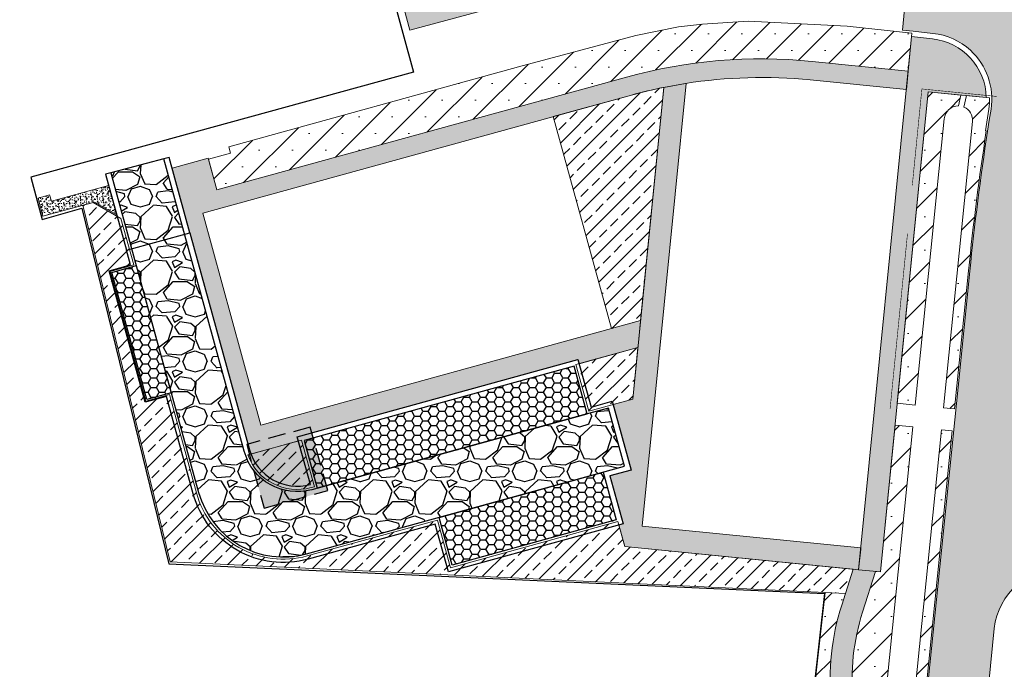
# Model space of a CAD drawing. Header units: metres. Extents: x 174423 to 274510, y 410991 to 462742.
# Tile 1 of 256: x 174500 to 174589, y 462342 to 462401. Entities that reach past the tile are written whole.
import ezdxf

# ---------------------------------------------------------------- set-up
doc = ezdxf.new("R2010")
doc.units = ezdxf.units.M
doc.linetypes.add('HIDDEN2', pattern=[4.762499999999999, 3.175, -1.5875])
doc.linetypes.add('HIDDENX2', pattern=[19.049999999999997, 12.7, -6.35])
for name, color, linetype in [('-DR-alg-projectgrens 1-500', 80, 'PROJECTGRENS_1-500'), ('-DR-nw-arc-menggranulaat', 250, 'Continuous'), ('-DR-nw-arc-menggranulaat 0.15 m halfverharding', 250, 'Continuous'), ('-DR-nw-arc-waterpaserende fundering', 250, 'Continuous')]:
    doc.layers.add(name, color=color, linetype=linetype)
doc.layers.add('-DR-grondwerk-aanvullen-boomgranulaat 0.7', color=35, linetype='Continuous', lineweight=30, transparency=0.45)
for name, color, linetype, lineweight in [('-DR-nw-BRM-arc-zand voor zandbed', 252, 'Continuous', 9), ('-DR-nw-gr-arc-groeiplaats-grond gazon 0.30', 250, 'Continuous', 9), ('-DR-nw-gr-arc-groeiplaats-grond plantvakken 0.5', 250, 'Continuous', 9), ('N-WE-GR-WORTELDOEK-G', 147, 'HIDDENX2', 25), ('N-WE-GW-GROEIPLAATSVERBETERING_BOMENGRANULAAT-LAVA-G', 97, 'HIDDEN2', 25)]:
    doc.layers.add(name, color=color, linetype=linetype, lineweight=lineweight)
doc.linetypes.add('PROJECTGRENS_1-500', pattern='A,0.8,-0.32,[133,ltypeshp.shx,S=0.32,R=0,X=-0.32,Y=0],-0.32,3.18', length=4.62)
pattern_1 = [(127.4998974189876, (0, 0), (-0.3853647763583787, -0.0125979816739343), [0, -0.304, 0, -0.34, 0, -0.325]), (97.49989741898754, (0, 0), (-0.5644285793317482, 0.3539563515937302), [0, -0.164, 0, -0.274, 0, -0.105]), (57.49989741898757, (-4.404325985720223e-07, -0.2459999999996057), (-0.001130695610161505, 0.6228283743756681), [0, -0.1, 0, -0.36, 0, -0.47]), (47.49989741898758, (-4.404325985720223e-07, -0.2459999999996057), (-0.1755340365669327, 0.6012256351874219), [0, -0.05, 0, -0.236, 0, -0.27])]
pattern_2 = [(45, (0, 0), (-1.51541822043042, 1.51541822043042), []), (45, (1.51542, 0), (-1.51541822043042, 1.51541822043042), [0, -2.143125])]
pattern_3 = [(45, (0, 0), (-1.347038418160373, 1.347038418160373), []), (45, (1.347039, 0), (-1.347038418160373, 1.347038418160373), [0.9524999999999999, -0.47625])]
pattern_4 = [(6.61758929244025e-10, (174715.7695329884, 462429.7175312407), (0.7499999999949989, 0.4330000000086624), [0.5, -1]), (120.0000000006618, (174715.7695329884, 462429.7175312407), (-0.7499889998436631, 0.4330190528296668), [0.5, -1]), (60.00000000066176, (174716.2695329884, 462429.7175312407), (1.100015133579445e-05, 0.8660190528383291), [0.5, -1])]

msp = doc.modelspace()

# ---------------------------------------------------------------- hatches: boundary and pattern name
at = {"layer": '-DR-grondwerk-aanvullen-boomgranulaat 0.7'}
h = msp.add_hatch(color=256, dxfattribs=at)
h.dxf.hatch_style = 1
h.paths.add_polyline_path([(174522.0818457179, 462356.3914169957), (174527.8668269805, 462357.9832686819), (174526.2749752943, 462363.7682499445), (174520.4899940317, 462362.1763982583)])
at = {"layer": '-DR-nw-arc-menggranulaat'}
h = msp.add_hatch(dxfattribs=at)
h.set_pattern_fill('AVH-FUNDERING_GRANULAAT_MENG_01', color=256, scale=0.5, angle=6.617589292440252e-10, pattern_type=2)
h.set_pattern_definition([(50.00000000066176, (174610.0827840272, 462648.9722369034), (3.586300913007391, -0.3137606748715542), [0.375, -4.125]), (355.0000000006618, (174610.0827840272, 462648.9722369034), (-0.6937566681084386, 3.760960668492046), [0.3, -3.3]), (100.4514000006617, (174610.3816424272, 462648.9460902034), (2.892546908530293, 3.447197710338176), [0.31870095, -3.50571056]), (46.18420000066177, (174610.0827840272, 462649.9722369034), (5.336205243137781, -0.8275950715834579), [0.5625, -6.1875]), (96.63560000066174, (174610.5274677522, 462649.9032703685), (4.673313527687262, 4.870589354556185), [0.47805144, -5.258565]), (351.1842000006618, (174610.0827840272, 462649.9722369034), (4.673309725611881, 4.870593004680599), [0.45, -4.949999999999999]), (21.00000000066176, (174610.5827840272, 462649.7222369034), (2.98453526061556, -2.013094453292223), [0.3749999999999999, -4.124999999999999]), (326.0000000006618, (174610.5827840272, 462649.7222369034), (1.216576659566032, 3.625750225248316), [0.3, -3.3]), (71.45140000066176, (174610.8314951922, 462649.5544788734), (4.201113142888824, 1.612652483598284), [0.31870095, -3.505710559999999]), (37.50000000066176, (174610.0827840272, 462648.9722369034), (0.06079927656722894, 1.66446926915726), [0, -3.259999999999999, 0, -3.35, 0, -3.3125]), (7.500000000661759, (174610.0827840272, 462648.9722369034), (1.315347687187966, 1.972058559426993), [0, -1.91, 0, -3.185, 0, -1.2625]), (327.5000000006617, (174608.9677840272, 462648.9722369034), (2.669112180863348, -0.1127743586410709), [0, -1.25, 0, -3.9, 0, -5.175]), (317.5000000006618, (174608.4677840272, 462648.9722369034), (2.91593084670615, 0.5005249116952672), [0, -1.625, 0, -2.59, 0, -3.675])])
edge = h.paths.add_edge_path()
edge.add_line((174606.9320430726, 462628.9521192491), (174611.0483230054, 462647.6497633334))
edge.add_line((174611.0483230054, 462647.6497633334), (174612.9946903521, 462649.1067622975))
edge.add_line((174612.9946903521, 462649.1067622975), (174605.4314107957, 462647.8769138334))
edge.add_arc((174595.830997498, 462645.0783312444), 9.99999999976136, -7.599027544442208, 16.25174534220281, ccw=False)
edge.add_line((174605.7431753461, 462643.7559355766), (174605.8196191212, 462643.7278439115))
edge.add_line((174605.8196191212, 462643.7278439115), (174605.6802546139, 462643.3485525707))
edge.add_arc((174595.8309974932, 462645.0783312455), 10.00000000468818, 340.11446397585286, 350.0389960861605, ccw=False)
edge.add_line((174605.2347377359, 462641.6769095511), (174603.5719740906, 462637.0799501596))
edge.add_arc((174655.7627324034, 462618.202059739), 55.49999999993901, 160.1144639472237, 168.8422133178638)
edge.add_arc((174657.2612416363, 462617.9715943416), 57.01481789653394, 168.906397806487, 177.9948103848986)
edge.add_line((174600.2813360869, 462619.9665438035), (174599.9699591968, 462596.6235205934))
edge.add_arc((174593.9704929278, 462596.7035486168), 5.999999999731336, 269.2357663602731, 359.23576600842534, ccw=False)
edge.add_line((174593.8904649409, 462590.7040823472), (174593.270382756, 462590.7123537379))
edge.add_line((174593.270382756, 462590.7123537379), (174593.1969978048, 462585.212843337))
edge.add_line((174593.1969978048, 462585.212843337), (174593.8169145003, 462585.2045741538))
edge.add_arc((174593.736886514, 462579.2051078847), 5.999999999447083, -0.7642336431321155, 89.23576636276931, ccw=False)
edge.add_line((174599.7363527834, 462579.1250798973), (174599.7230144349, 462578.1251425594))
edge.add_line((174599.7230144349, 462578.1251425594), (174599.2105305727, 462539.7191079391))
edge.add_line((174599.2105305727, 462539.7191079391), (174599.3054370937, 462534.1730054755))
edge.add_arc((174593.3063153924, 462534.0703467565), 5.999999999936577, -90.76357919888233, 0.9803663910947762, ccw=False)
edge.add_line((174593.226355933, 462528.0708795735), (174592.6197166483, 462528.0789533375))
edge.add_line((174592.6197166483, 462528.0789533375), (174592.5529964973, 462523.0794181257))
edge.add_line((174592.5529964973, 462523.0794181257), (174593.6773812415, 462523.064412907))
edge.add_arc((174593.5973167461, 462517.0649471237), 6.00000000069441, 0.9803663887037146, 89.23541769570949, ccw=False)
edge.add_line((174599.5964384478, 462517.167605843), (174600.2140744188, 462481.0744867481))
edge.add_arc((174350.2506701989, 462476.797040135), 249.9999999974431, -12.042257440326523, 0.980366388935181, ccw=False)
edge.add_line((174594.7491685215, 462424.6387779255), (174591.5478680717, 462409.632274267))
edge.add_arc((174585.6799041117, 462410.8840725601), 6.00000000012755, 264.29536565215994, 347.9577425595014, ccw=False)
edge.add_line((174585.083502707, 462404.9137873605), (174580.7325058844, 462405.3484300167))
edge.add_line((174580.7325058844, 462405.3484300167), (174580.1877203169, 462399.8948459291))
edge.add_line((174580.1877203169, 462399.8948459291), (174582.9773367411, 462399.5948748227))
edge.add_arc((174582.3358469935, 462393.6292658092), 5.99999999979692, -8.923938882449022, 83.86249327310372, ccw=False)
edge.add_line((174588.2632178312, 462392.6985268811), (174588.1024126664, 462391.6875016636))
edge.add_line((174588.1024126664, 462391.6875016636), (174587.9492428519, 462390.6992940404))
edge.add_arc((174837.7932703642, 462352.4800463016), 252.7503689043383, 171.3027474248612, 174.2122891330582)
edge.add_line((174586.3313315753, 462377.9681282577), (174576.8507233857, 462284.4314235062))
edge.add_line((174576.8507233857, 462284.4314235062), (174582.3226877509, 462283.8768011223))
edge.add_line((174582.3226877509, 462283.8768011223), (174588.5628671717, 462345.4430855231))
edge.add_arc((174594.5322828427, 462344.8380429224), 6.000000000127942, 86.72589230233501, 174.212431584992, ccw=False)
edge.add_line((174594.8749600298, 462350.8282492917), (174595.641891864, 462350.7843760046))
edge.add_line((174595.641891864, 462350.7843760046), (174595.9560126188, 462356.2753985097))
edge.add_arc((174596.2986898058, 462362.2656048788), 5.99999999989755, 174.2124316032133, 266.7258923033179, ccw=False)
edge.add_line((174590.3292741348, 462362.8706474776), (174591.8032336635, 462377.4128914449))
edge.add_arc((174837.7918501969, 462352.480259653), 247.248934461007, 171.3128319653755, 174.212445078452, ccw=False)
edge.add_line((174593.3794201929, 462389.824598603), (174593.5304598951, 462390.813128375))
edge.add_arc((174840.7111983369, 462351.9020283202), 250.2246813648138, 167.9677181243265, 171.0539348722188, ccw=False)
edge.add_line((174595.9838774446, 462404.0645586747), (174596.9296921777, 462408.4841829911))
edge.add_line((174596.9296921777, 462408.4841829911), (174601.2052106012, 462428.8171625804))
edge.add_arc((174607.0984678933, 462427.690433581), 5.999999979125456, 85.45463086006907, 169.1762677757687, ccw=False)
edge.add_line((174607.5739587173, 462433.6715629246), (174608.902377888, 462433.5659555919))
edge.add_line((174608.902377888, 462433.5659555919), (174609.3384483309, 462439.0486413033))
edge.add_arc((174609.8139391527, 462445.0297706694), 6.000000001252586, 173.022419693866, 265.45463089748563, ccw=False)
edge.add_arc((174350.2506701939, 462476.7970401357), 255.5000000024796, 353.0224196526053, 360.9803663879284)
edge.add_line((174605.7132693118, 462481.1685905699), (174604.711158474, 462539.7294702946))
edge.add_line((174604.711158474, 462539.7294702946), (174605.7671832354, 462618.8691904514))
edge.add_arc((174655.7627324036, 462618.202059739), 50.00000000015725, 167.5844028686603, 179.2355018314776, ccw=False)
at = {"layer": '-DR-nw-arc-menggranulaat 0.15 m halfverharding'}
h = msp.add_hatch(dxfattribs=at)
h.set_pattern_fill('AVH-FUNDERING_GRANULAAT_BETON', color=256, scale=0.5, angle=6.617589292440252e-10, pattern_type=2)
h.set_pattern_definition([(6.61758929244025e-10, (170428.7378876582, 465917.0970284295), (1.99999999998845, 1.0000000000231), [0.5, -4.5]), (18.43495000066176, (170428.9878876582, 465916.0970284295), (1.999999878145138, 1.000002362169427), [0.7905699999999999, -15.02082]), (71.56505000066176, (170428.7378876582, 465917.0970284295), (1.500001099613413, -0.5000004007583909), [0.79057, -0.79057]), (90, (170428.9878876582, 465916.0970284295), (-1.0000000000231, 1.99999999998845), [0.5, -4.5]), (108.4349500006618, (170429.2378876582, 465917.0970284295), (-1.000002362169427, 1.999999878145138), [0.7905699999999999, -15.02082]), (161.5650500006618, (170428.2378876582, 465916.8470284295), (0.5000004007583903, 1.500001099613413), [0.79057, -0.79057]), (180.0000000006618, (170428.4878876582, 465916.3470284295), (-1.99999999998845, -1.0000000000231), [0.5, -4.5]), (198.4349500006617, (170428.2378876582, 465917.3470284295), (-1.999999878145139, -1.000002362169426), [0.79057, -15.02082]), (270, (170428.2378876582, 465917.3470284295), (1.000000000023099, -1.99999999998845), [0.5, -4.5]), (288.4349500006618, (170427.9878876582, 465916.3470284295), (1.000002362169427, -1.999999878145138), [0.79057, -15.02082])])
h.paths.add_polyline_path([(174575.8335715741, 462330.3813001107, 0.06418935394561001), (174575.9888729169, 462336.0046406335), (174575.7071853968, 462338.7954706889, -0.1034060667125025), (174576.5689934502, 462346.9349386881), (174577.7565812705, 462350.6224587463), (174575.7205903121, 462350.8248169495), (174574.6652845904, 462347.5480394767, 0.1034060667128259), (174573.7172957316, 462338.5946246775), (174573.9989832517, 462335.8037946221, -0.06418935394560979), (174573.8578002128, 462330.6916668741), (174572.8089094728, 462324.0145076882, 0.03610034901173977), (174572.5438427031, 462320.8529037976), (174572.4734068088, 462314.7146295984, -0.06933968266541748), (174571.6487845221, 462309.2559328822), (174570.5490818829, 462305.5489880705, 0.07729680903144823), (174569.6450302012, 462298.8479778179), (174569.7503098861, 462293.6326363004, -0.04928741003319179), (174569.5349073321, 462290.8876685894), (174568.3933083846, 462284.4983172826, 0.327461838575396), (174571.519653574, 462278.1259539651), (174573.1372307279, 462277.2801729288, 0.08536329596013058), (174574.0639364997, 462279.052520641), (174572.4463593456, 462279.8983016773, -0.3274618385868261), (174570.3621292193, 462284.1465438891), (174571.5037281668, 462290.5358951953, 0.04928741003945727), (174571.7499025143, 462293.673001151), (174571.6446228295, 462298.8883426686, -0.0772968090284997), (174572.4664879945, 462304.9801701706), (174573.5661906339, 462308.6871149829, 0.06933968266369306), (174574.4732751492, 462314.6916813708), (174574.5437110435, 462320.8299555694, -0.03610034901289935), (174574.7846808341, 462323.7041409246)])
at = {"layer": '-DR-nw-arc-waterpaserende fundering'}
h = msp.add_hatch(dxfattribs=at)
h.set_pattern_fill('AVH-BESTORTING_02', color=256, scale=0.5, angle=6.617589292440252e-10, pattern_type=2)
h.set_pattern_definition([(228.0128000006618, (174719.3695329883, 462434.7175312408), (-39.99999116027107, -45.00000670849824), [0.6726800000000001, -66.59544]), (184.9697000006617, (174718.9195329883, 462434.2175312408), (60.00000525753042, 4.99995653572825), [1.15434, -114.279625]), (132.5104000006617, (174717.7695329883, 462434.1175312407), (49.9999535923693, -55.00004336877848), [0.81394, -80.58015999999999]), (267.2737000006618, (174715.8195329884, 462432.8675312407), (4.999980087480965, 100.0000014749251), [1.05119, -104.06779]), (292.8337000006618, (174715.7695329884, 462431.8175312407), (-25.00004952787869, 59.99998205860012), [1.030775, -102.046865]), (357.2737000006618, (174716.1695329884, 462430.8675312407), (-100.0000014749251, 4.999980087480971), [1.05119, -104.06779]), (37.69420000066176, (174717.2195329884, 462430.8175312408), (-65.0000367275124, -49.99995202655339), [1.390145, -137.624245]), (72.25530000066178, (174718.3195329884, 462431.6675312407), (35.00005381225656, 109.9999811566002), [1.31244, -129.931605]), (121.4296000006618, (174718.7195329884, 462432.9175312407), (-40.00004117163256, 64.99997518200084), [1.05475, -104.420365]), (175.2364000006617, (174718.1695329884, 462433.8175312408), (55.00000473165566, -4.999957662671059), [1.20416, -59.003815]), (222.3974000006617, (174716.9695329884, 462433.9175312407), (-60.00003675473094, -54.9999604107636), [1.55724, -154.166875]), (138.8141000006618, (174720.7695329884, 462432.8175312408), (-35.00001473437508, 29.99998656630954), [0.531505, -52.61922]), (171.4692000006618, (174720.3695329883, 462433.1675312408), (64.99999142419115, -10.00003954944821), [1.011185, -100.107555]), (225.0000000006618, (174719.3695329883, 462433.3175312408), (5.774849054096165e-11, -5.000001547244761), [0.707105, -6.36396]), (203.1986000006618, (174719.0195329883, 462433.9175312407), (24.99999865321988, 10.00000662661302), [0.38079, -37.698075]), (291.8014000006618, (174718.6695329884, 462433.7675312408), (-4.999999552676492, 15.0000013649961), [0.538515, -26.38731]), (30.96380000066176, (174718.8695329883, 462433.2675312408), (14.99999011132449, 10.00001241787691), [0.8746450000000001, -28.280115]), (161.5651000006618, (174719.6195329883, 462433.7175312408), (10.00000217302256, -4.999992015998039), [0.632455, -15.178935]), (16.38950000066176, (174715.7695329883, 462433.7675312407), (50.00001099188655, 14.99996354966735), [0.8859999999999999, -87.714225]), (70.34620000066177, (174716.6195329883, 462434.0175312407), (-19.99997623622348, -55.00001067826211), [0.743305, -73.58704]), (293.1986000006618, (174719.6195329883, 462434.7175312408), (-10.00000662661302, 24.99999865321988), [0.7615749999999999, -37.31728999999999]), (343.6105000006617, (174719.9195329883, 462434.0175312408), (-50.00001099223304, 14.99996354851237), [0.8859999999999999, -87.714225]), (339.4440000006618, (174715.7695329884, 462430.6675312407), (-25.00000922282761, 9.999979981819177), [0.8544, -41.86562]), (294.7751000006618, (174716.5695329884, 462430.3675312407), (-24.99996094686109, 55.00001710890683), [0.7158899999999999, -70.873215]), (66.80140000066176, (174719.6695329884, 462429.7175312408), (10.00000662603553, 24.99999865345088), [0.761575, -37.31729]), (17.35400000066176, (174719.9695329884, 462430.4175312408), (-65.00001009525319, -19.99997251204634), [0.8381549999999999, -82.97712]), (69.44400000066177, (174717.2195329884, 462429.7175312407), (-9.999979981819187, -25.00000922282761), [0.4272, -42.29282]), (101.3099000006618, (174719.3695329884, 462429.7175312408), (-4.999988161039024, 20.00000376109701), [0.25495, -25.240145]), (165.9638000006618, (174719.3195329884, 462429.9675312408), (15.00000273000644, -4.999990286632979), [1.030775, -19.58475]), (186.0090000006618, (174718.3195329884, 462430.2175312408), (49.99999875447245, 4.999996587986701), [0.95525, -94.569615]), (303.6901000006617, (174718.8695329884, 462432.8175312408), (-5.000006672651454, 9.999997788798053), [0.7211099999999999, -17.306645]), (353.1572000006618, (174719.2695329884, 462432.2175312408), (84.99999682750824, -10.00003998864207), [1.25897, -124.637815]), (60.94540000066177, (174720.5195329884, 462432.0675312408), (-20.00000013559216, -35.00000192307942), [0.51478, -50.96337]), (90, (174720.7695329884, 462432.5175312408), (-5.000000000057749, 4.999999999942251), [0.3, -4.7]), (120.2564000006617, (174718.2195329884, 462430.3675312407), (19.99997443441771, -35.00001227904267), [0.69462, -68.7676]), (48.01280000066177, (174717.8695329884, 462430.9675312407), (39.99999116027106, 45.00000670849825), [1.34536, -65.92276]), (6.61758929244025e-10, (174718.7695329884, 462431.9675312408), (4.999999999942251, 5.000000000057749), [1.3, -3.7]), (325.3048000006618, (174720.0695329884, 462431.9675312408), (-49.99997129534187, 35.0000430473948), [0.79057, -78.26637]), (254.0546000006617, (174720.7195329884, 462431.5175312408), (-4.999999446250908, -20.00000063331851), [0.72801, -35.67254000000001]), (207.6460000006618, (174720.5195329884, 462430.8175312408), (-94.99997903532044, -50.00003856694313), [1.185325, -117.34737]), (175.4261000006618, (174719.4695329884, 462430.2675312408), (-65.00000279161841, 4.999974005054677), [1.253995, -124.14537])])
edge = h.paths.add_edge_path()
edge.add_line((174510.2798772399, 462379.0202537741), (174516.1123624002, 462357.8243490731))
edge.add_arc((174523.8256694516, 462359.9468227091), 8.000000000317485, 195.3853265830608, 285.3853265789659)
edge.add_line((174525.948143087, 462352.2335156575), (174554.8785461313, 462360.1943056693))
edge.add_line((174554.8785461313, 462360.1943056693), (174553.4193455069, 462365.497204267))
edge.add_line((174553.4193455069, 462365.497204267), (174551.4910158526, 462364.9665850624))
edge.add_line((174551.4910158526, 462364.9665850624), (174526.9048456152, 462358.2012149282))
edge.add_line((174526.9048456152, 462358.2012149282), (174526.9048496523, 462358.201200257))
edge.add_line((174526.9048496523, 462358.201200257), (174526.7547197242, 462358.1599047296))
edge.add_line((174526.7547197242, 462358.1599047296), (174526.7547237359, 462358.1598901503))
edge.add_line((174526.7547237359, 462358.1598901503), (174526.4172692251, 462358.0670326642))
edge.add_arc((174525.090723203, 462362.8878495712), 4.999999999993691, 195.3853265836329, 285.38532657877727, ccw=False)
edge.add_line((174520.2699062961, 462361.5613035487), (174515.1006941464, 462380.3467997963))
edge.add_line((174515.1006941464, 462380.3467997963), (174512.9496850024, 462388.1638080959))
edge.add_line((174512.9496850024, 462388.1638080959), (174508.1125115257, 462386.8967036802))
edge.add_line((174508.1125115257, 462386.8967036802), (174510.2798772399, 462379.0202537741))
h = msp.add_hatch(dxfattribs=at)
h.set_pattern_fill('AVH-BASALTON', color=256, scale=0.5, angle=6.617589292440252e-10, pattern_type=2)
h.set_pattern_definition(pattern_4)
h.paths.add_polyline_path([(174510.4350190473, 462378.4564510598), (174513.6187295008, 462366.8864904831), (174511.4011534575, 462366.2762792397), (174508.2174430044, 462377.8462398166)])
h = msp.add_hatch(dxfattribs=at)
h.set_pattern_fill('AVH-BASALTON', color=256, scale=0.5, angle=6.617589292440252e-10, pattern_type=2)
h.set_pattern_definition(pattern_4)
h.paths.add_polyline_path([(174550.2971275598, 462369.3053192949), (174525.7109608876, 462362.5399362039), (174526.9048456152, 462358.2012149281), (174551.4910158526, 462364.9665850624)])
h = msp.add_hatch(dxfattribs=at)
h.set_pattern_fill('AVH-BASALTON', color=256, scale=0.5, angle=6.617589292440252e-10, pattern_type=2)
h.set_pattern_definition(pattern_4)
h.paths.add_polyline_path([(174552.9502193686, 462359.6636872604), (174554.1441107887, 462355.3249520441), (174539.199578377, 462351.212659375), (174538.0056869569, 462355.5513945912)])
at = {"layer": '-DR-nw-BRM-arc-zand voor zandbed'}
h = msp.add_hatch(dxfattribs=at)
h.set_pattern_fill('AGW-GROND_ZAND', color=256, scale=0.2, angle=89.99989741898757, pattern_type=2)
h.set_pattern_definition(pattern_1)
edge = h.paths.add_edge_path()
edge.add_line((174580.7422139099, 462405.4479579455), (174580.7822060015, 462405.8459537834))
edge.add_line((174580.7822060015, 462405.8459537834), (174585.1332028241, 462405.4113111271))
edge.add_arc((174585.6799041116, 462410.8840725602), 5.500000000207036, 264.2953656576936, 335.7062615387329)
edge.add_line((174590.6928694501, 462408.6212914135), (174588.7968097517, 462409.0211349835))
edge.add_line((174588.7968097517, 462409.0211349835), (174587.9512743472, 462409.2015109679))
edge.add_line((174587.9512743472, 462409.2015109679), (174584.4471471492, 462409.9490377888))
edge.add_line((174584.4471471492, 462409.9490377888), (174590.6427775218, 462438.9918443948))
edge.add_line((174590.6427775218, 462438.9918443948), (174591.065360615, 462441.0213726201))
edge.add_arc((174383.4057993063, 462483.2009481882), 211.8999999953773, 348.5183459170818, 360.7770402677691)
edge.add_line((174595.2863127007, 462486.0746290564), (174595.2537034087, 462488.478957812))
edge.add_line((174595.2537034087, 462488.478957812), (174593.2538873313, 462488.4518348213))
edge.add_line((174593.2538873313, 462488.4518348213), (174593.2864966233, 462486.0475060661))
edge.add_arc((174383.4057993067, 462483.2009481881), 209.8999999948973, -11.489593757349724, 0.7770402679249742, ccw=False)
edge.add_line((174589.0995918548, 462441.3909768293), (174588.6866881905, 462439.4086354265))
edge.add_line((174588.6866881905, 462439.4086354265), (174581.8471720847, 462407.3475324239))
edge.add_line((174581.8471720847, 462407.3475324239), (174572.9707068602, 462408.2342465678))
edge.add_arc((174567.2452533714, 462350.9195086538), 57.59999999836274, 84.29536564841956, 105.189704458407)
edge.add_line((174552.1531450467, 462406.5071715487), (174534.8356611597, 462401.8054566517))
edge.add_line((174534.8356611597, 462401.8054566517), (174535.3573337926, 462399.8746372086))
edge.add_line((174535.3573337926, 462399.8746372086), (174551.2690985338, 462404.2030489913))
edge.add_line((174551.2690985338, 462404.2030489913), (174556.0746731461, 462405.3906034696))
edge.add_line((174556.0746731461, 462405.3906034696), (174560.0553527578, 462406.0661241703))
edge.add_line((174560.0553527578, 462406.0661241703), (174565.4746555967, 462406.4748421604))
edge.add_line((174565.4746555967, 462406.4748421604), (174569.4976496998, 462406.412554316))
edge.add_line((174569.4976496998, 462406.412554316), (174574.4233195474, 462406.0791836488))
edge.add_line((174574.4233195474, 462406.0791836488), (174580.7422139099, 462405.4479579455))
h = msp.add_hatch(dxfattribs=at)
h.set_pattern_fill('AGW-GROND_ZAND', color=256, scale=0.2, angle=89.99989741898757, pattern_type=2)
h.set_pattern_definition(pattern_1)
edge = h.paths.add_edge_path()
edge.add_arc((174582.3358469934, 462393.6292658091), 5.499999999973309, 1.221924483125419, 83.86249327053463)
edge.add_line((174582.9238792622, 462399.0977407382), (174581.0330768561, 462399.3010611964))
edge.add_line((174581.0330768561, 462399.3010611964), (174576.2101614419, 462350.7761582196))
edge.add_line((174576.2101614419, 462350.7761582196), (174578.200355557, 462350.5783517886))
edge.add_line((174578.200355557, 462350.5783517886), (174582.5435170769, 462394.2762965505))
edge.add_line((174582.5435170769, 462394.2762965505), (174585.6176759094, 462393.9685115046))
edge.add_line((174585.6176759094, 462393.9685115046), (174587.8345962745, 462393.7465532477))
h = msp.add_hatch(dxfattribs=at)
h.set_pattern_fill('AGW-GROND_ZAND', color=256, scale=0.2, angle=89.99989741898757, pattern_type=2)
h.set_pattern_definition(pattern_1)
edge = h.paths.add_edge_path()
edge.add_line((174580.5534658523, 462394.4755406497), (174580.7216013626, 462396.1672060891))
edge.add_line((174580.7216013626, 462396.1672060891), (174571.967468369, 462397.0436706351))
edge.add_arc((174567.3549686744, 462350.9739968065), 46.30000000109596, 84.28259465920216, 105.3853352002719)
edge.add_line((174555.0711457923, 462395.6147595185), (174517.7700733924, 462385.3506031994))
edge.add_line((174517.7700733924, 462385.3506031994), (174516.9803097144, 462388.2296401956))
edge.add_line((174516.9803097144, 462388.2296401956), (174513.6979202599, 462387.3292307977))
edge.add_line((174513.6979202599, 462387.3292307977), (174520.7519879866, 462361.6939581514))
edge.add_arc((174525.0907232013, 462362.8878495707), 4.499999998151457, 195.3853265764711, 200.4850154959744)
edge.add_line((174520.8752863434, 462361.3130187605), (174525.2023483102, 462362.503698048))
edge.add_line((174525.2023483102, 462362.503698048), (174525.096224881, 462362.8893634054))
edge.add_line((174525.096224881, 462362.8893634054), (174550.6465549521, 462369.9200556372))
edge.add_line((174550.6465549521, 462369.9200556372), (174550.7526779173, 462369.5343919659))
edge.add_line((174550.7526779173, 462369.5343919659), (174556.1127502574, 462371.0093251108))
edge.add_line((174556.1127502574, 462371.0093251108), (174556.1271572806, 462371.1542788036))
edge.add_line((174556.1271572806, 462371.1542788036), (174556.3497222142, 462373.3935761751))
edge.add_line((174556.3497222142, 462373.3935761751), (174556.3565118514, 462373.4618888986))
edge.add_line((174556.3565118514, 462373.4618888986), (174521.790561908, 462363.9503633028))
edge.add_line((174521.790561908, 462363.9503633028), (174516.484377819, 462383.2336309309))
edge.add_line((174516.484377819, 462383.2336309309), (174555.522171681, 462393.9756818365))
edge.add_arc((174567.3549687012, 462350.9739966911), 44.60000011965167, 101.32484704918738, 105.3853352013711, ccw=False)
edge.add_line((174558.5968050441, 462394.7056166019), (174560.4362960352, 462395.0340874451))
edge.add_arc((174567.3549848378, 462350.9740198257), 44.5999754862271, 84.28259465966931, 98.92419884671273, ccw=False)
edge.add_line((174571.7981246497, 462395.3521261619), (174580.5534658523, 462394.4755406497))
h = msp.add_hatch(dxfattribs=at)
h.set_pattern_fill('AGW-GROND_ZAND', color=256, scale=0.2, angle=89.99989741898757, pattern_type=2)
h.set_pattern_definition(pattern_1)
edge = h.paths.add_edge_path()
edge.add_line((174554.7588470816, 462354.9755249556), (174554.373181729, 462354.8694012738))
edge.add_line((174554.373181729, 462354.8694012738), (174554.9171720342, 462352.8924795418))
edge.add_line((174554.9171720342, 462352.8924795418), (174576.2101614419, 462350.7761582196))
edge.add_line((174576.2101614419, 462350.7761582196), (174576.3980775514, 462352.6668426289))
edge.add_line((174576.3980775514, 462352.6668426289), (174576.4079678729, 462352.7663523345))
edge.add_line((174576.4079678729, 462352.7663523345), (174556.5060267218, 462354.7444166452))
edge.add_line((174556.5060267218, 462354.7444166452), (174560.5116069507, 462395.0458474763))
edge.add_arc((174567.354981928, 462350.9740383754), 44.59995670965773, 98.82627747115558, 98.92419885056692)
edge.add_line((174560.4362960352, 462395.0340874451), (174558.4652989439, 462394.6790739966))
edge.add_line((174558.4652989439, 462394.6790739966), (174555.6464237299, 462366.3174639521))
edge.add_line((174555.6464237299, 462366.3174639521), (174553.8483653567, 462365.8226915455))
edge.add_line((174553.8483653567, 462365.8226915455), (174555.4932824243, 462359.8448785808))
edge.add_line((174555.4932824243, 462359.8448785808), (174553.5649556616, 462359.314260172))
edge.add_line((174553.5649556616, 462359.314260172), (174554.7588470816, 462354.9755249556))
h = msp.add_hatch(dxfattribs=at)
h.set_pattern_fill('AGW-GROND_ZAND', color=256, scale=0.2, angle=89.99989741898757, pattern_type=2)
h.set_pattern_definition(pattern_1)
h.paths.add_polyline_path([(174507.9116742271, 462385.741975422), (174505.2653637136, 462385.0160521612), (174502.7036150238, 462384.3133254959), (174502.5449654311, 462384.8916732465), (174501.489950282, 462384.6068172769), (174501.9227362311, 462382.9627943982), (174506.6378773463, 462384.2358908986), (174508.6391223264, 462383.0983475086)])
at = {"layer": '-DR-nw-gr-arc-groeiplaats-grond gazon 0.30'}
h = msp.add_hatch(dxfattribs=at)
h.set_pattern_fill('SACNCR', color=256, scale=0.9)
h.set_pattern_definition(pattern_2)
edge = h.paths.add_edge_path()
edge.add_line((174517.7700733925, 462385.3506031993), (174517.0067639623, 462388.1332027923))
edge.add_line((174517.0067639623, 462388.1332027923), (174519.0279904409, 462388.6876559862))
edge.add_line((174519.0279904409, 462388.6876559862), (174518.8692649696, 462389.2662803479))
edge.add_line((174518.8692649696, 462389.2662803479), (174545.2467943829, 462396.5357853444))
edge.add_line((174545.2467943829, 462396.5357853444), (174555.9176666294, 462399.3953943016))
edge.add_line((174555.9176666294, 462399.3953943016), (174559.8086764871, 462400.1887531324))
edge.add_line((174559.8086764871, 462400.1887531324), (174561.980191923, 462400.4353720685))
edge.add_line((174561.980191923, 462400.4353720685), (174566.153384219, 462400.6919038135))
edge.add_line((174566.153384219, 462400.6919038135), (174575.1504522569, 462400.2353569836))
edge.add_line((174575.1504522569, 462400.2353569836), (174581.0627487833, 462399.5995999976))
edge.add_line((174581.0627487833, 462399.5995999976), (174580.7216013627, 462396.167206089))
edge.add_line((174580.7216013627, 462396.167206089), (174571.967468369, 462397.0436706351))
edge.add_arc((174567.3549686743, 462350.9739968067), 46.30000000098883, 84.28259465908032, 105.3853352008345)
edge.add_line((174555.0711457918, 462395.6147595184), (174517.7700733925, 462385.3506031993))
h = msp.add_hatch(dxfattribs=at)
h.set_pattern_fill('SACNCR', color=256, scale=0.9)
h.set_pattern_definition(pattern_2)
h.paths.add_polyline_path([(174583.9961922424, 462391.8193556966, -0.389410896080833), (174585.3086812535, 462392.9894044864), (174585.5175863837, 462393.9785324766), (174582.5435170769, 462394.2762965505), (174579.7265920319, 462365.9343077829), (174581.3561431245, 462365.77234585)])
h = msp.add_hatch(dxfattribs=at)
h.set_pattern_fill('SACNCR', color=256, scale=0.9)
h.set_pattern_definition(pattern_2)
h.paths.add_polyline_path([(174586.2118798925, 462377.9796039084, -0.01269657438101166), (174587.8306227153, 462390.7174396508), (174587.7516023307, 462390.7299272), (174588.0620342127, 462392.7068884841, 0.04371338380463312), (174588.1351915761, 462393.7164576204), (174586.0180296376, 462393.9284280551), (174585.7978876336, 462392.8860968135, -0.3282624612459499), (174586.5832600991, 462391.5603382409), (174583.9434003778, 462365.5151970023), (174584.9384993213, 462365.4162935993)])
h = msp.add_hatch(dxfattribs=at)
h.set_pattern_fill('SACNCR', color=256, scale=0.9)
h.set_pattern_definition(pattern_2)
h.paths.add_polyline_path([(174581.1544618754, 462363.7825368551), (174579.5287856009, 462363.9441136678), (174578.200355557, 462350.5783517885), (174577.7565812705, 462350.6224587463), (174576.5689934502, 462346.9349386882, 0.1034060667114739), (174575.7071853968, 462338.7954706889), (174575.9888729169, 462336.0046406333, -0.06418935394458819), (174575.8335715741, 462330.3813001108), (174574.7846808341, 462323.7041409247, 0.03610034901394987), (174574.5437110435, 462320.8299555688), (174574.4732751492, 462314.6916813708, -0.06933968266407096), (174573.5661906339, 462308.687114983), (174572.4664879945, 462304.9801701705, 0.0772968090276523), (174571.6446228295, 462298.8883426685), (174571.7499025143, 462293.673001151), (174571.5037281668, 462290.5358951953), (174570.3621292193, 462284.1465438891, 0.3274618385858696), (174572.4463593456, 462279.8983016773), (174574.0639364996, 462279.052520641, 0.05636584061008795), (174574.3278140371, 462280.3651071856), (174576.2181290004, 462280.1735103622), (174576.4500619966, 462282.4617863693), (174576.5296542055, 462282.4537191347), (174584.7368180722, 462363.4264846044), (174583.7417191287, 462363.5253880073), (174575.5347515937, 462282.5545595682, -1), (174572.948004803, 462282.8167446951)])
h = msp.add_hatch(dxfattribs=at)
h.set_pattern_fill('SACNCR', color=256, scale=0.9)
h.set_pattern_definition(pattern_2)
edge = h.paths.add_edge_path()
edge.add_line((174573.1744499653, 462348.7165165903), (174564.891, 462275.115))
edge.add_line((174564.891, 462275.115), (174559.7597015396, 462276.5498228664))
edge.add_line((174559.7597015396, 462276.5498228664), (174560.0034463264, 462275.0071456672))
edge.add_arc((174563.5352665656, 462167.9653956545), 107.099999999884, 87.85028068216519, 91.88977673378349, ccw=False)
edge.add_line((174567.5526815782, 462274.9900207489), (174568.226490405, 462274.9647277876))
edge.add_arc((174568.4478045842, 462280.8605754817), 5.899999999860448, 267.8502806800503, 322.6380677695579)
edge.add_line((174573.1372307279, 462277.2801729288), (174571.519653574, 462278.1259539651))
edge.add_arc((174574.299770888, 462283.4429971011), 5.999999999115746, 169.8697374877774, 242.39632437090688, ccw=False)
edge.add_line((174568.3933083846, 462284.4983172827), (174569.5349073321, 462290.8876685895))
edge.add_arc((174555.753161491, 462293.3500823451), 13.99999999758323, 349.8697374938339, 361.1564463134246)
edge.add_line((174569.7503098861, 462293.6326363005), (174569.6450302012, 462298.8479778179))
edge.add_arc((174591.6405491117, 462299.2919911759), 22.0000000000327, 163.4764780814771, 181.1564463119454, ccw=False)
edge.add_line((174570.5490818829, 462305.5489880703), (174571.6487845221, 462309.2559328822))
edge.add_arc((174552.4747234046, 462314.9441118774), 20.00000000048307, 343.4764780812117, 359.3425672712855)
edge.add_line((174572.4734068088, 462314.7146295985), (174572.5438427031, 462320.8529037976))
edge.add_arc((174594.5423944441, 462320.6004732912), 21.99999999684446, 171.0725680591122, 179.3425672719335, ccw=False)
edge.add_line((174572.8089094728, 462324.0145076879), (174573.8578002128, 462330.6916668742))
edge.add_arc((174554.1000865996, 462333.7953345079), 19.99999999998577, 351.0725680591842, 365.7635295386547)
edge.add_line((174573.9989832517, 462335.803794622), (174573.7172957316, 462338.5946246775))
edge.add_arc((174595.6060820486, 462340.8039308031), 21.99999999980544, 162.1485363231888, 185.7635295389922, ccw=False)
edge.add_line((174574.6652845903, 462347.5480394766), (174575.0140195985, 462348.6308792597))
edge.add_line((174575.0140195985, 462348.6308792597), (174573.1744499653, 462348.7165165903))
at = {"layer": '-DR-nw-gr-arc-groeiplaats-grond plantvakken 0.5', "transparency": 33554687}
h = msp.add_hatch(dxfattribs=at)
h.set_pattern_fill('ANSI33', color=256, scale=0.3)
h.set_pattern_definition(pattern_3)
h.paths.add_polyline_path([(174558.4652989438, 462394.6790739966, 0.01696684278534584), (174555.5221716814, 462393.9756818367), (174548.3981844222, 462392.0153703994), (174553.7043698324, 462372.7320979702), (174556.3565118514, 462373.4618888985)])
h = msp.add_hatch(dxfattribs=at)
h.set_pattern_fill('ANSI33', color=256, scale=0.3)
h.set_pattern_definition(pattern_3)
edge = h.paths.add_edge_path()
edge.add_line((174505.5732141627, 462383.9484299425), (174513.533, 462351.493))
edge.add_line((174513.533, 462351.493), (174573.1744499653, 462348.7165165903))
edge.add_line((174573.1744499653, 462348.7165165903), (174575.0140195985, 462348.6308792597))
edge.add_line((174575.0140195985, 462348.6308792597), (174575.7205903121, 462350.8248169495))
edge.add_line((174575.7205903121, 462350.8248169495), (174554.9171720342, 462352.8924795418))
edge.add_line((174554.9171720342, 462352.8924795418), (174554.2935889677, 462355.1586502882))
edge.add_line((174554.2935889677, 462355.1586502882), (174539.0598075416, 462350.9667648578))
edge.add_line((174539.0598075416, 462350.9667648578), (174537.8659161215, 462355.3055000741))
edge.add_line((174537.8659161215, 462355.3055000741), (174526.0012049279, 462352.0406829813))
edge.add_arc((174523.8256694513, 462359.9468227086), 8.19999999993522, 195.3853265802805, 285.38532658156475, ccw=False)
edge.add_line((174515.9195297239, 462357.7712872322), (174513.4577336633, 462366.7177289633))
edge.add_line((174513.4577336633, 462366.7177289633), (174511.3172909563, 462366.1287425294))
edge.add_line((174511.3172909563, 462366.1287425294), (174508.0699062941, 462377.9301023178))
edge.add_line((174508.0699062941, 462377.9301023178), (174510.2103492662, 462378.5190888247))
edge.add_line((174510.2103492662, 462378.5190888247), (174509.0454844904, 462382.7523379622))
edge.add_line((174509.0454844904, 462382.7523379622), (174506.5006834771, 462384.1988483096))
edge.add_line((174506.5006834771, 462384.1988483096), (174505.5732141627, 462383.9484299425))
h = msp.add_hatch(dxfattribs=at)
h.set_pattern_fill('ANSI33', color=256, scale=0.3)
h.set_pattern_definition(pattern_3)
h.paths.add_polyline_path([(174556.1127502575, 462371.0093251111), (174550.4634289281, 462369.4547991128), (174551.6307868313, 462365.2124795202), (174555.6464237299, 462366.3174639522)])
h = msp.add_hatch(dxfattribs=at)
h.set_pattern_fill('ANSI33', color=256, scale=0.3)
h.set_pattern_definition(pattern_3)
edge = h.paths.add_edge_path()
edge.add_line((174525.4915973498, 462362.5832907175), (174520.5849600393, 462361.2331295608))
edge.add_arc((174525.090723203, 462362.8878495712), 4.799999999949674, 200.1655184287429, 285.3853265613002)
edge.add_line((174526.3642073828, 462358.2598653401), (174526.658955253, 462358.3409711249))
edge.add_line((174526.658955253, 462358.3409711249), (174525.4915973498, 462362.5832907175))

# ---------------------------------------------------------------- linework, layer by layer
at = {"layer": '-DR-alg-projectgrens 1-500', "flags": 128}
msp.add_lwpolyline([(174681.5973007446, 462243.5125462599), (174681.058, 462261.019), (174682.966, 462284.801), (174683.583, 462297.765), (174686.249, 462320.652), (174688.507, 462336.11), (174690.024, 462341.923), (174715.341, 462404.33), (174717.601, 462411.68), (174737.648, 462460.859), (174741.719, 462470.505), (174748.8174954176, 462487.3586613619), (174674.4426188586, 462494.0136810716, 0.04199874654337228), (174666.0577772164, 462494.0580673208), (174643.5965542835, 462492.2877370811, -0.02119842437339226), (174639.3615599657, 462492.1340915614), (174613.9155730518, 462492.2899863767), (174609.2232672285, 462496.2598588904), (174608.9575721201, 462517.182709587), (174610.5956108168, 462533.7283149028), (174610.9540414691, 462546.9261407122), (174609.5377019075, 462546.9261407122), (174609.5576061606, 462563.2145506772), (174618.4041220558, 462564.58360208), (174617.8821627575, 462574.521242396), (174609.6591004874, 462573.6964514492), (174609.1962527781, 462609.6936768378), (174614.4864065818, 462610.5266680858), (174612.9706969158, 462619.9735749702), (174609.0880396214, 462619.5310938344), (174608.9272320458, 462630.6163253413), (174611.9378306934, 462638.3239748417), (174653.3349444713, 462646.1372608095), (174694.6818985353, 462654.970900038), (174753.65584954, 462669.6940842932), (174754.2374067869, 462666.5807575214), (174760.4149001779, 462667.3878026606), (174761.8521453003, 462678.247315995), (174772.3394313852, 462679.7783996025), (174801.2688373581, 462672.4202533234), (174803.3914212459, 462678.6153061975), (174801.3912631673, 462679.5941639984), (174797.2767374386, 462686.2291198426), (174795.7751198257, 462697.8273500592), (174787.848539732, 462696.8455267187), (174788.4591136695, 462691.5931226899), (174783.4545685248, 462686.9545733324), (174765.0261672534, 462688.3792341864), (174763.0242693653, 462691.2723908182), (174740.9829572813, 462686.155677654), (174741.9639806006, 462681.4808580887), (174695.5872891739, 462670.3409632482), (174674.2147626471, 462665.2945028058), (174611.4374820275, 462653.0732600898), (174598.8645312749, 462662.13523327), (174595.0223441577, 462656.9130516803), (174598.2662547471, 462653.8008350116), (174601.5634410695, 462645.0663725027), (174585.1842807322, 462641.5586732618), (174585.8464585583, 462637.5875608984), (174468.1056243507, 462610.7709373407), (174467.2560214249, 462614.5686403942), (174459.4445290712, 462613.0280098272), (174458.9501893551, 462618.3943176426), (174449.1204393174, 462618.0455648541), (174449.2902757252, 462624.9096309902), (174429.9505628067, 462629.3682605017), (174428.4125051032, 462620.5774745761), (174434.3719258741, 462618.9092756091), (174430.6410069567, 462597.2567441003), (174453.0229303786, 462592.7961489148), (174457.7870609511, 462586.5717323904), (174474.7794898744, 462527.6626612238), (174488.3963974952, 462479.3962233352), (174491.1789970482, 462461.4260860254), (174515.9643294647, 462468.2096916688), (174535.6773629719, 462396.0507231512), (174500.8343877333, 462386.5209101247), (174501.8615933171, 462382.6610135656), (174505.4836250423, 462383.6990470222), (174513.3867074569, 462351.3168631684), (174573.0903066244, 462348.6251340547), (174564.8637000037, 462275.1553162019), (174544.951, 462280.682), (174541.1711676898, 462282.4329223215), (174531.995, 462278.877), (174531.51, 462278.619), (174530.322, 462277.987), (174523.197, 462274.196), (174512.77, 462266.76), (174511.323, 462265.728), (174510.321, 462265.106), (174492.908, 462254.307), (174458.682, 462233.081), (174433.0178788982, 462217.3395679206), (174430.6775455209, 462218.3936992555), (174424.1837800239, 462214.1380009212), (174422.6535519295, 462205.2010971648), (174428.0210119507, 462195.9942083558), (174430.5816283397, 462197.2740921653), (174431.8292734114, 462199.5886350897), (174481.4636288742, 462229.3806376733), (174511.7460260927, 462247.9955950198), (174520.1082227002, 462251.9168407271), (174528.9933470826, 462255.0447097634), (174538.3891990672, 462257.2736030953), (174544.5280939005, 462258.2922262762), (174554.3216816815, 462259.2606468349), (174563.5931634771, 462259.1911823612), (174572.8653587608, 462258.1660508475), (174582.1605825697, 462256.1491685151), (174620.668, 462248.404), (174620.813, 462250.715), (174679.071, 462234.3), (174681.5973007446, 462243.5125462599)], format="xyb", dxfattribs=at)
at = {"layer": '-DR-nw-arc-waterpaserende fundering'}
for points in [[(174510.2798772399, 462379.0202537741), (174516.1123624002, 462357.8243490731, 0.4142135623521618), (174525.948143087, 462352.2335156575), (174554.8785461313, 462360.1943056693), (174553.4193455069, 462365.497204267), (174551.4910158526, 462364.9665850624), (174526.9048456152, 462358.2012149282), (174526.9048496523, 462358.201200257), (174526.7547197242, 462358.1599047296), (174526.7547237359, 462358.1598901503), (174526.4172692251, 462358.0670326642, -0.4142135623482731), (174520.2699062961, 462361.5613035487), (174515.1006941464, 462380.3467997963), (174512.9496850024, 462388.1638080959), (174508.1125115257, 462386.8967036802)], [(174509.5324863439, 462379.8517625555), (174515.3174666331, 462381.4436177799), (174520.7519879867, 462361.693958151, 0.414213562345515), (174526.2846146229, 462358.5491143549), (174526.2901136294, 462358.5506275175), (174525.096224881, 462362.8893634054), (174550.6465549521, 462369.9200556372), (174551.8404432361, 462365.5813214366), (174553.7687725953, 462366.1119405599), (174555.4932824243, 462359.8448785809), (174553.5649556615, 462359.3142601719), (174554.7588470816, 462354.9755249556), (174538.8501512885, 462350.5979230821), (174537.6562598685, 462354.9366582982), (174526.0807976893, 462351.7514339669, -0.4142135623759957), (174515.6302807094, 462357.6916944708), (174513.189709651, 462366.5610032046), (174511.2613826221, 462366.0303847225), (174507.9715484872, 462377.986010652), (174509.8998755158, 462378.516629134)]]:
    msp.add_lwpolyline(points, format="xyb", close=True, dxfattribs=at)
for points in [[(174515.3174666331, 462381.4436177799), (174513.433402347, 462388.2905185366), (174512.9496850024, 462388.1638080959)], [(174508.1125115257, 462386.8967036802), (174507.6287941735, 462386.7699932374), (174509.5324863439, 462379.8517625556)]]:
    msp.add_lwpolyline(points, dxfattribs=at)
msp.add_lwpolyline([(174515.3174666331, 462381.4436177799), (174520.7519879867, 462361.693958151, 0.4142135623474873), (174526.2846146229, 462358.5491143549), (174526.2901136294, 462358.5506275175), (174525.096224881, 462362.8893634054), (174550.6465549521, 462369.9200556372), (174551.8404432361, 462365.5813214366), (174553.7687725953, 462366.1119405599), (174555.4932824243, 462359.8448785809), (174553.5649556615, 462359.3142601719), (174554.7588470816, 462354.9755249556), (174538.8501512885, 462350.5979230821), (174537.6562598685, 462354.9366582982), (174526.0807976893, 462351.7514339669, -0.4142135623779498), (174515.6302807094, 462357.6916944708), (174513.189709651, 462366.5610032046), (174511.2613826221, 462366.0303847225), (174507.9715484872, 462377.986010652), (174509.8998755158, 462378.516629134), (174509.5324863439, 462379.8517625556)], format="xyb", dxfattribs=at)
for points in [[(174510.4350190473, 462378.4564510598), (174513.6187295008, 462366.8864904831), (174511.4011534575, 462366.2762792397), (174508.2174430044, 462377.8462398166)], [(174550.2971275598, 462369.3053192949), (174525.7109608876, 462362.5399362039), (174526.9048456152, 462358.2012149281), (174551.4910158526, 462364.9665850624)], [(174552.9502193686, 462359.6636872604), (174554.1441107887, 462355.3249520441), (174539.199578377, 462351.212659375), (174538.0056869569, 462355.5513945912)]]:
    msp.add_lwpolyline(points, close=True, dxfattribs=at)
at = {"layer": '-DR-nw-BRM-arc-zand voor zandbed'}
msp.add_lwpolyline([(174534.8356611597, 462401.8054566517), (174535.3573337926, 462399.8746372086), (174551.2690985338, 462404.2030489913)], dxfattribs=at)
for points in [[(174587.8345962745, 462393.7465532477, 0.3770737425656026), (174582.9238792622, 462399.0977407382), (174581.0330768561, 462399.3010611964), (174576.2101614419, 462350.7761582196), (174578.200355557, 462350.5783517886), (174582.5435170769, 462394.2762965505), (174585.6176759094, 462393.9685115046)], [(174580.5534658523, 462394.4755406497), (174580.7216013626, 462396.1672060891), (174571.967468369, 462397.0436706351, 0.092339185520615), (174555.0711457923, 462395.6147595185), (174517.7700733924, 462385.3506031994), (174516.9803097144, 462388.2296401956), (174513.6979202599, 462387.3292307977), (174520.7519879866, 462361.6939581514, 0.02225526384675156), (174520.8752863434, 462361.3130187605), (174525.2023483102, 462362.503698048), (174525.096224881, 462362.8893634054), (174550.6465549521, 462369.9200556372), (174550.7526779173, 462369.5343919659), (174556.1127502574, 462371.0093251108), (174556.1271572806, 462371.1542788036), (174556.3497222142, 462373.3935761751), (174556.3565118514, 462373.4618888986), (174521.790561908, 462363.9503633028), (174516.484377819, 462383.2336309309), (174555.522171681, 462393.9756818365, -0.01771907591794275), (174558.5968050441, 462394.7056166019), (174560.4362960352, 462395.0340874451, -0.0639731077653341), (174571.7981246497, 462395.3521261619)], [(174554.7588470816, 462354.9755249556), (174554.373181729, 462354.8694012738), (174554.9171720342, 462352.8924795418), (174576.2101614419, 462350.7761582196), (174576.3980775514, 462352.6668426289), (174576.4079678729, 462352.7663523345), (174556.5060267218, 462354.7444166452), (174560.5116069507, 462395.0458474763, 0.0004272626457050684), (174560.4362960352, 462395.0340874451), (174558.4652989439, 462394.6790739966), (174555.6464237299, 462366.3174639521), (174553.8483653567, 462365.8226915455), (174555.4932824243, 462359.8448785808), (174553.5649556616, 462359.314260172)]]:
    msp.add_lwpolyline(points, format="xyb", close=True, dxfattribs=at)
msp.add_lwpolyline([(174507.9116742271, 462385.741975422), (174505.2653637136, 462385.0160521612), (174502.7036150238, 462384.3133254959), (174502.5449654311, 462384.8916732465), (174501.489950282, 462384.6068172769), (174501.9227362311, 462382.9627943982), (174506.6378773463, 462384.2358908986), (174508.6391223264, 462383.0983475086)], close=True, dxfattribs=at)
at = {"layer": '-DR-nw-gr-arc-groeiplaats-grond gazon 0.30'}
for points in [[(174594.8749600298, 462350.8282492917, 0.401422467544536), (174588.5628671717, 462345.4430855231), (174587.7178631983, 462337.1061850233), (174582.3226877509, 462283.8768011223), (174576.8507233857, 462284.4314235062), (174582.2458988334, 462337.6608074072), (174585.2593044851, 462367.3913931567), (174585.2593044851, 462367.3913931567), (174586.3313315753, 462377.9681282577, -0.01269595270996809), (174587.949242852, 462390.6992940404), (174588.1024126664, 462391.6875016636), (174588.2632178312, 462392.6985268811, 0.2518614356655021), (174586.3799308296, 462398.0615773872, 0.1594586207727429), (174582.9773367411, 462399.5948748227), (174581.1819601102, 462399.7879340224), (174580.1877203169, 462399.8948459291), (174580.7325058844, 462405.3484300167)], [(174572.948004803, 462282.8167446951), (174581.1544618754, 462363.7825368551), (174581.1544618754, 462363.7825368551), (174579.5287856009, 462363.9441136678), (174578.200355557, 462350.5783517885), (174577.7565812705, 462350.6224587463), (174576.5689934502, 462346.9349386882, 0.1034060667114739), (174575.7071853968, 462338.7954706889)], [(174576.5296542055, 462282.4537191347), (174584.7368180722, 462363.4264846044), (174583.7417191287, 462363.5253880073), (174575.5347515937, 462282.5545595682, -1)]]:
    msp.add_lwpolyline(points, format="xyb", dxfattribs=at)
for points in [[(174517.7700733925, 462385.3506031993), (174517.0067639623, 462388.1332027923), (174519.0279904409, 462388.6876559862), (174518.8692649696, 462389.2662803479), (174545.2467943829, 462396.5357853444), (174555.9176666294, 462399.3953943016), (174559.8086764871, 462400.1887531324), (174561.980191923, 462400.4353720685), (174566.153384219, 462400.6919038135), (174575.1504522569, 462400.2353569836), (174581.0627487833, 462399.5995999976), (174580.7216013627, 462396.167206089), (174571.967468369, 462397.0436706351, 0.0923391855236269), (174555.0711457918, 462395.6147595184)], [(174583.9961922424, 462391.8193556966, -0.389410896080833), (174585.3086812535, 462392.9894044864), (174585.5175863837, 462393.9785324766), (174582.5435170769, 462394.2762965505), (174579.7265920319, 462365.9343077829), (174581.3561431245, 462365.77234585), (174583.9961922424, 462391.8193556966, -0.389410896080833)], [(174586.2118798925, 462377.9796039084, -0.01269657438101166), (174587.8306227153, 462390.7174396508), (174587.7516023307, 462390.7299272), (174588.0620342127, 462392.7068884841, 0.04371338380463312), (174588.1351915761, 462393.7164576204), (174586.0180296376, 462393.9284280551), (174585.7978876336, 462392.8860968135, -0.3282624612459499), (174586.5832600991, 462391.5603382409), (174583.9434003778, 462365.5151970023), (174584.9384993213, 462365.4162935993), (174586.2118798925, 462377.9796039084, -0.01269657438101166)], [(174573.1744499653, 462348.7165165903), (174564.891, 462275.115), (174559.7597015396, 462276.5498228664), (174560.0034463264, 462275.0071456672, -0.01762745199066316), (174567.5526815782, 462274.9900207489), (174568.226490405, 462274.9647277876, 0.2437172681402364), (174573.1372307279, 462277.2801729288), (174571.519653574, 462278.1259539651, -0.3274618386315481), (174568.3933083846, 462284.4983172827), (174569.5349073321, 462290.8876685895, 0.04928741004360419), (174569.7503098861, 462293.6326363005), (174569.6450302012, 462298.8479778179, -0.07729680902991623), (174570.5490818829, 462305.5489880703), (174571.6487845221, 462309.2559328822, 0.06933968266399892), (174572.4734068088, 462314.7146295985), (174572.5438427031, 462320.8529037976, -0.03610034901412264), (174572.8089094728, 462324.0145076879), (174573.8578002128, 462330.6916668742, 0.06418935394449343), (174573.9989832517, 462335.803794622), (174573.7172957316, 462338.5946246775, -0.1034060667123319), (174574.6652845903, 462347.5480394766), (174575.0140195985, 462348.6308792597)]]:
    msp.add_lwpolyline(points, format="xyb", close=True, dxfattribs=at)
at = {"layer": '-DR-nw-gr-arc-groeiplaats-grond plantvakken 0.5'}
for points in [[(174558.4652989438, 462394.6790739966, 0.01696684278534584), (174555.5221716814, 462393.9756818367), (174548.3981844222, 462392.0153703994), (174553.7043698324, 462372.7320979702), (174556.3565118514, 462373.4618888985), (174558.4652989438, 462394.6790739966, 0.01696684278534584)], [(174505.5732141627, 462383.9484299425), (174513.533, 462351.493), (174573.1744499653, 462348.7165165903), (174575.0140195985, 462348.6308792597), (174575.7205903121, 462350.8248169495), (174554.9171720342, 462352.8924795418), (174554.2935889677, 462355.1586502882), (174539.0598075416, 462350.9667648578), (174537.8659161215, 462355.3055000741), (174526.0012049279, 462352.0406829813, -0.4142135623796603), (174515.9195297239, 462357.7712872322), (174513.4577336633, 462366.7177289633), (174511.3172909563, 462366.1287425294), (174508.0699062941, 462377.9301023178), (174510.2103492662, 462378.5190888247), (174509.0454844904, 462382.7523379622), (174506.5006834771, 462384.1988483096)], [(174525.4915973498, 462362.5832907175), (174520.5849600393, 462361.2331295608, 0.3899832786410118), (174526.3642073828, 462358.2598653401), (174526.658955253, 462358.3409711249)]]:
    msp.add_lwpolyline(points, format="xyb", close=True, dxfattribs=at)
msp.add_lwpolyline([(174556.1127502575, 462371.0093251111), (174550.4634289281, 462369.4547991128), (174551.6307868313, 462365.2124795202), (174555.6464237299, 462366.3174639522)], close=True, dxfattribs=at)
at = {"layer": 'N-WE-GR-WORTELDOEK-G', "ltscale": 2, "const_width": 0.05, "flags": 128}
for points in [[(174581.0935192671, 462385.7539391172), (174581.9662823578, 462394.5350892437), (174588.7782605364, 462393.8530734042)], [(174579.0720504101, 462365.4152908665), (174580.6605216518, 462381.3974108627)]]:
    msp.add_lwpolyline(points, dxfattribs=at)
at = {"layer": 'N-WE-GW-GROEIPLAATSVERBETERING_BOMENGRANULAAT-LAVA-G', "ltscale": 0.5}
msp.add_lwpolyline([(174522.0818457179, 462356.3914169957), (174527.8668269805, 462357.9832686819), (174526.2749752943, 462363.7682499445), (174520.4899940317, 462362.1763982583)], close=True, dxfattribs=at)

doc.saveas('drawing.dxf')
